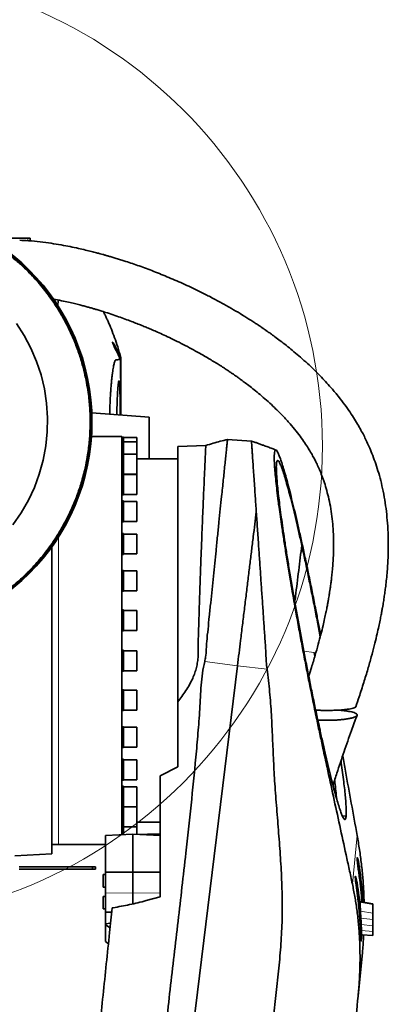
# Model space of a CAD drawing. Header units: millimetres. Extents: x 0 to 12115, y 0 to 8400.
# Tile 103 of 120: x 10995 to 11332, y 4571 to 5471. Entities that reach past the tile are written whole.
import ezdxf

# ---------------------------------------------------------------- set-up
doc = ezdxf.new("R2010")
doc.units = ezdxf.units.MM
doc.header["$LTSCALE"] = 20

msp = doc.modelspace()

# ---------------------------------------------------------------- linework, layer by layer
at = {"color": 7, "linetype": 'Continuous', "lineweight": 35}
for p, q in [((11002.709083, 5271.316622), (10987.318176, 5271.316622)), ((11002.709083, 5271.316622), (11004.761204, 5271.316622)), ((11004.761204, 5268.664058), (11004.761204, 5271.316622)), ((11030.13189, 5209.208265), (11030.258226, 5214.594421)), ((11087.640545, 5161.059389), (11087.624307, 5160.934387)), ((11087.640545, 5109.545345), (11087.640545, 5161.059389)), ((11113.640545, 5107.639574), (11061.053467, 5111.494148)), ((11113.640545, 5107.639574), (11113.640545, 5069.314297)), ((11088.640545, 5089.814297), (11060.820671, 5089.814297)), ((11088.640545, 5089.814297), (11088.640545, 4725.856857)), ((11090.140545, 5089.314297), (11088.640545, 5089.314297)), ((11090.140545, 5089.314297), (11090.140545, 5085.457348)), ((11102.140545, 5088.949297), (11090.140545, 5088.949297)), ((11102.140545, 5085.092348), (11102.140545, 5088.949297)), ((11207.112369, 5085.662608), (11185.200982, 5087.183655)), ((11090.140545, 5085.457348), (11088.640545, 5085.457348)), ((11090.140545, 5085.457348), (11090.140545, 5074.05507)), ((11102.140545, 5085.092348), (11090.140545, 5085.092348)), ((11102.140545, 5073.69007), (11102.140545, 5085.092348)), ((11165.357659, 5081.712358), (11139.640545, 5080.814297)), ((11139.640545, 4847.170574), (11139.640545, 5080.814297)), ((11090.140545, 5074.05507), (11088.640545, 5074.05507)), ((11090.140545, 5074.05507), (11090.140545, 5055.605796)), ((11102.140545, 5073.69007), (11090.140545, 5073.69007)), ((11102.140545, 5055.42007), (11102.140545, 5073.69007)), ((11139.640545, 5069.314297), (11102.140545, 5069.314297)), ((11090.140545, 5055.605796), (11088.640545, 5055.605796)), ((11090.140545, 5055.605796), (11090.140545, 5036.605796)), ((11090.140545, 5055.42007), (11102.140545, 5055.42007)), ((11102.140545, 5055.240796), (11090.140545, 5055.240796)), ((11102.140545, 5036.970796), (11102.140545, 5055.240796)), ((11088.640545, 5036.605796), (11090.140545, 5036.605796)), ((11090.140545, 5036.970796), (11102.140545, 5036.970796)), ((11090.140545, 5030.915849), (11088.640545, 5030.915849)), ((11090.140545, 5030.915849), (11090.140545, 5011.915849)), ((11102.140545, 5030.550849), (11090.140545, 5030.550849)), ((11102.140545, 5012.280849), (11102.140545, 5030.550849)), ((11211.514402, 5020.87191), (11211.51507, 5020.877377)), ((11088.640545, 5011.915849), (11090.140545, 5011.915849)), ((11090.140545, 5012.280849), (11102.140545, 5012.280849)), ((11090.140545, 5001.064297), (11088.640545, 5001.064297)), ((11090.140545, 5001.064297), (11090.140545, 4982.064297)), ((11102.140545, 5000.699297), (11090.140545, 5000.699297)), ((11102.140545, 4982.429297), (11102.140545, 5000.699297)), ((11024.640545, 4989.153395), (11024.640545, 4708.314297)), ((11088.640545, 4982.064297), (11090.140545, 4982.064297)), ((11090.140545, 4982.429297), (11102.140545, 4982.429297)), ((11090.140545, 4967.355796), (11088.640545, 4967.355796)), ((11090.140545, 4967.355796), (11090.140545, 4948.355796)), ((11102.140545, 4966.990796), (11090.140545, 4966.990796)), ((11102.140545, 4966.965811), (11102.140545, 4966.990796)), ((11102.140545, 4948.720796), (11102.140545, 4966.965811)), ((11088.640545, 4948.355796), (11090.140545, 4948.355796)), ((11090.140545, 4948.720796), (11102.140545, 4948.720796)), ((11090.140545, 4931.263571), (11088.640545, 4931.263571)), ((11090.140545, 4931.263571), (11090.140545, 4912.263571)), ((11102.140545, 4930.898571), (11090.140545, 4930.898571)), ((11102.140545, 4930.534133), (11102.140545, 4930.898571)), ((11102.140545, 4912.628571), (11102.140545, 4930.534133)), ((11088.640545, 4912.263571), (11090.140545, 4912.263571)), ((11090.140545, 4912.628571), (11102.140545, 4912.628571)), ((11090.140545, 4894.365023), (11088.640545, 4894.365023)), ((11090.140545, 4894.365023), (11090.140545, 4875.365023)), ((11102.140545, 4894.000023), (11090.140545, 4894.000023)), ((11102.140545, 4892.912818), (11102.140545, 4894.000023)), ((11102.140545, 4875.730023), (11102.140545, 4892.912818)), ((11264.527929, 4892.334506), (11265.122758, 4889.042391)), ((11099.791513, 4107.138284), (11194.330179, 4880.32952)), ((11088.640545, 4875.365023), (11090.140545, 4875.365023)), ((11090.140545, 4875.730023), (11102.140545, 4875.730023)), ((11090.140545, 4858.272797), (11088.640545, 4858.272797)), ((11090.140545, 4858.272797), (11090.140545, 4839.272797)), ((11102.140545, 4857.907797), (11090.140545, 4857.907797)), ((11102.140545, 4855.746098), (11102.140545, 4857.907797)), ((11102.140545, 4839.637797), (11102.140545, 4855.746098)), ((11088.640545, 4839.272797), (11090.140545, 4839.272797)), ((11090.140545, 4839.637797), (11102.140545, 4839.637797)), ((11090.140545, 4824.564297), (11088.640545, 4824.564297)), ((11090.140545, 4824.564297), (11090.140545, 4805.564297)), ((11102.140545, 4824.199297), (11090.140545, 4824.199297)), ((11102.140545, 4820.658336), (11102.140545, 4824.199297)), ((11102.140545, 4805.929297), (11102.140545, 4820.658336)), ((11088.640545, 4805.564297), (11090.140545, 4805.564297)), ((11090.140545, 4805.929297), (11102.140545, 4805.929297)), ((11090.140545, 4794.712745), (11088.640545, 4794.712745)), ((11090.140545, 4794.712745), (11090.140545, 4775.712745)), ((11102.140545, 4794.347745), (11090.140545, 4794.347745)), ((11102.140545, 4789.183036), (11102.140545, 4794.347745)), ((11102.140545, 4776.077745), (11102.140545, 4789.183036)), ((11139.640545, 4787.936893), (11123.640545, 4779.716201)), ((11088.640545, 4775.712745), (11090.140545, 4775.712745)), ((11090.140545, 4776.077745), (11102.140545, 4776.077745)), ((11090.140545, 4770.022797), (11088.640545, 4770.022797)), ((11090.140545, 4770.022797), (11090.140545, 4751.022797)), ((11102.140545, 4769.657797), (11090.140545, 4769.657797)), ((11102.140545, 4762.69582), (11102.140545, 4769.657797)), ((11102.140545, 4751.387797), (11102.140545, 4762.69582)), ((11088.640545, 4751.022797), (11090.140545, 4751.022797)), ((11090.140545, 4751.387797), (11102.140545, 4751.387797)), ((11102.140545, 4751.208524), (11090.140545, 4751.208524)), ((11090.140545, 4751.022797), (11090.140545, 4732.573524)), ((11102.140545, 4742.354306), (11102.140545, 4751.208524)), ((11102.140545, 4732.938524), (11102.140545, 4742.354306)), ((11102.140545, 4737.314297), (11123.640545, 4737.314297)), ((11293.618681, 4742.767597), (11290.240926, 4743.005344)), ((11073.640545, 4725.192011), (11098.640545, 4726.300087)), ((11088.640545, 4732.573524), (11090.140545, 4732.573524)), ((11090.140545, 4732.938524), (11102.140545, 4732.938524)), ((11090.140545, 4732.573524), (11090.140545, 4725.923341)), ((11098.640545, 4726.300087), (11098.640545, 4691.485859)), ((11123.640545, 4725.192011), (11098.640545, 4726.300087)), ((11102.140545, 4729.047516), (11102.140545, 4732.938524)), ((11102.140545, 4726.144957), (11102.140545, 4729.047516)), ((11073.640545, 4725.192011), (11073.640545, 4691.404865)), ((10990.640545, 4706.532432), (11024.640545, 4708.314297)), ((11024.640545, 4716.814297), (11030.640545, 4716.814297)), ((11030.640545, 4716.814297), (11073.640545, 4716.814297)), ((11061.640545, 4696.314297), (10994.640545, 4696.314297)), ((11061.640545, 4694.314297), (10994.640545, 4694.314297)), ((11061.640545, 4696.314297), (11061.640545, 4694.314297)), ((11061.640545, 4696.314297), (11064.640545, 4696.314297)), ((11064.640545, 4694.314297), (11061.640545, 4694.314297)), ((11064.640545, 4696.314297), (11064.640545, 4694.314297)), ((11073.640545, 4691.404865), (11098.640545, 4691.485859)), ((11073.640545, 4691.404865), (11073.640545, 4672.354954)), ((11098.640545, 4691.485859), (11098.640545, 4672.602905)), ((11123.640545, 4691.404865), (11098.640545, 4691.485859)), ((11073.640545, 4689.280402), (11071.640545, 4689.280402)), ((11071.640545, 4677.91732), (11071.640545, 4689.280402)), ((11071.640545, 4677.91732), (11073.640545, 4677.91732)), ((11073.640545, 4672.354954), (11073.640545, 4654.985668)), ((11098.640545, 4672.602905), (11098.640545, 4662.598793)), ((11073.640545, 4669.375778), (11071.640545, 4669.375778)), ((11071.640545, 4658.009579), (11071.640545, 4669.375778)), ((11110.828107, 4665.535516), (11123.640545, 4668.980261)), ((11318.140545, 4662.462543), (11307.607498, 4664.314297)), ((11318.145815, 4662.197509), (11307.66061, 4664.030901)), ((11071.640545, 4658.009579), (11073.640545, 4658.009579)), ((11073.640545, 4654.985668), (11079.325255, 4654.85171)), ((11073.640545, 4654.985668), (11073.640545, 4644.418239)), ((11079.74466, 4658.859948), (11080.50544, 4658.987469)), ((11073.640545, 4644.418239), (11078.297131, 4645.025967)), ((11073.640545, 4644.418239), (11073.640545, 4643.388482)), ((11077.85499, 4640.800445), (11073.640545, 4643.388482)), ((11073.640545, 4643.388482), (11073.640545, 4628.314297)), ((11073.640545, 4628.314297), (11076.313782, 4626.071184)), ((11307.920696, 4634.318666), (11318.140408, 4633.609232)), ((11308.509528, 4617.959424), (11304.627473, 4578.318307))]:
    msp.add_line(p, q, dxfattribs=at)
at = {"color": 8, "linetype": 'Continuous', "lineweight": 18}
for p, q in [((11002.709083, 5268.838415), (11002.709083, 5271.316622)), ((11030.640545, 4903.314297), (11030.640545, 4998.039838)), ((11030.640545, 4716.814297), (11030.640545, 4903.314297)), ((11264.527951, 4892.334467), (11255.03023, 4893.46057)), ((11194.330179, 4880.32952), (11164.385403, 4884.191293)), ((11221.324422, 4877.20928), (11194.330179, 4880.32952)), ((11299.386662, 4680.790114), (11303.733986, 4725.182267)), ((11304.939827, 4693.090299), (11306.243806, 4692.951878)), ((11073.640545, 4672.354954), (11098.640545, 4672.602905)), ((11123.640545, 4672.354954), (11098.640545, 4672.602905)), ((11303.258955, 4676.09592), (11304.551269, 4675.958736)), ((11318.140545, 4662.282683), (11306.58442, 4664.314297)), ((11318.140545, 4654.19908), (11306.786303, 4655.859234)), ((11306.449289, 4646.30844), (11307.3295, 4646.215003)), ((11318.140545, 4648.352007), (11307.153397, 4649.587852)), ((11318.140545, 4642.496972), (11307.459724, 4643.698089)), ((11318.140545, 4637.323986), (11307.705614, 4638.189944))]:
    msp.add_line(p, q, dxfattribs=at)
at = {"color": 7, "linetype": 'Continuous', "lineweight": 35, "flags": 128}
msp.add_lwpolyline([(10992.114087, 5193.166492), (10999.159282, 5182.275255), (11005.394307, 5170.580175), (11010.64551, 5158.305356), (11014.698505, 5146.073453), (11017.741237, 5133.45969), (11019.754387, 5120.355591), (11020.646331, 5107.030044), (11020.420246, 5094.153365), (11019.118267, 5081.251057), (11016.681396, 5068.227428), (11013.115938, 5055.365489), (11008.63863, 5043.279536), (11003.133984, 5031.526392), (10996.518685, 5020.033426), (10988.888198, 5009.068572)], dxfattribs=at)
at = {"color": 7, "linetype": 'Continuous', "lineweight": 18}
msp.add_circle((10836.942894, 5080.925345), 435.028039, dxfattribs=at)
at = {"color": 7, "linetype": 'Continuous', "lineweight": 35}
for radius, start, end in [(195.523814, 264.034812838, 103.438855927), (196.145256, 270, 90)]:
    msp.add_arc((10865.140545, 5103.314297), radius, start, end, dxfattribs=at)
for centre, major_axis, ratio, start_param, end_param in [((11123.640545, 4903.314297), (3787.603287, 90.313875), 0.0466691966, 4.7063939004, 4.7112761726), ((10938.959515, 4640.628231), (356.580899, 103.02356), 0.9768161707, 6.0594563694, 6.1401601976), ((10939.618711, 4647.359531), (332.590858, -164.921473), 0.9732517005, 0.5169275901, 0.58177881), ((10937.283482, 4623.513634), (356.580899, 103.02356), 0.9768161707, 6.0581457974, 6.1404981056), ((10937.948164, 4630.300952), (332.590858, -164.921473), 0.9732517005, 0.499761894, 0.582117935)]:
    msp.add_ellipse(centre, major_axis=major_axis, ratio=ratio, start_param=start_param, end_param=end_param, dxfattribs=at)
for points, knots in [([(10819.944087, 5292.46009), (10824.548475, 5293.459907), (10833.142112, 5295.325968), (10845.922689, 5296.952335), (10857.169441, 5297.72495), (10867.46663, 5297.84604), (10876.46056, 5297.523843), (10887.722765, 5296.606018), (10901.194491, 5294.643319), (10915.439666, 5291.341278), (10927.859373, 5287.512959), (10938.217928, 5283.645169), (10949.822425, 5278.554713), (10962.492877, 5271.925487), (10974.842269, 5264.094152), (10985.294792, 5256.370538), (10993.789318, 5249.292005), (11002.811865, 5240.873727), (11012.144282, 5230.935549), (11021.0836, 5219.78894), (11028.662259, 5208.822838), (11034.702303, 5198.775912), (11040.413735, 5187.875471), (11045.41235, 5176.670021), (11049.848595, 5164.579801), (11053.060628, 5153.771596), (11055.441468, 5143.753116), (11057.100755, 5134.907481), (11058.564884, 5124.524515), (11059.553556, 5112.573333), (11059.714923, 5098.759956), (11058.907448, 5084.969185), (11057.272075, 5072.397421), (11054.83153, 5059.856307), (11051.735219, 5047.983563), (11047.646581, 5035.771366), (11043.403003, 5025.324965), (11039.003603, 5016.014545), (11034.773617, 5008.070554), (11029.015337, 4998.348301), (11021.349753, 4987.097556), (11012.141513, 4975.73822), (11003.259655, 4966.250468), (10995.245505, 4958.632817), (10987.145788, 4951.755603), (10978.472151, 4945.143863), (10968.930002, 4938.701222), (10958.633974, 4932.652027), (10948.24313, 4927.368559), (10938.743465, 4923.216457), (10927.845648, 4919.098), (10915.478622, 4915.264942), (10901.542588, 4912.111324), (10888.364783, 4910.102882), (10876.687082, 4909.071335), (10865.646043, 4908.757361), (10855.262399, 4908.976826), (10848.377578, 4909.589313), (10844.930273, 4909.895992)], [0, 0, 0, 0, 0.0208788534, 0.0389683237, 0.0570577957, 0.0708306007, 0.0846034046, 0.0969405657, 0.1209119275, 0.14488329, 0.1616907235, 0.178498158, 0.1938734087, 0.2178450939, 0.2418167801, 0.2586244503, 0.2754321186, 0.2908075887, 0.3133073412, 0.3358070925, 0.3540863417, 0.3723655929, 0.3877407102, 0.4086197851, 0.426709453, 0.4447991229, 0.4585720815, 0.4723450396, 0.4846823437, 0.505045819, 0.525460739, 0.5458756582, 0.5662391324, 0.5816143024, 0.602493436, 0.620583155, 0.6386728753, 0.652445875, 0.6662188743, 0.6785562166, 0.7025274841, 0.7264987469, 0.743306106, 0.7601134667, 0.7754886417, 0.7903898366, 0.8084433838, 0.8264969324, 0.8432952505, 0.8600935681, 0.8724308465, 0.8949306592, 0.9174304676, 0.9357097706, 0.9539890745, 0.9693642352, 0.9846603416, 1, 1, 1, 1]), ([(11302.521139, 4842.721144), (11303.540571, 4845.709588), (11306.054274, 4853.078455), (11309.723519, 4864.583128), (11313.436226, 4876.834723), (11316.615273, 4888.048803), (11319.294541, 4898.173493), (11321.433313, 4906.869661), (11323.112916, 4914.199276), (11324.408445, 4920.234818), (11325.442109, 4925.364281), (11326.251348, 4929.622494), (11326.879651, 4933.106586), (11327.390552, 4936.07362), (11327.830323, 4938.740315), (11328.230882, 4941.277055), (11328.617296, 4943.833897), (11329.110455, 4947.259083), (11329.731848, 4951.934691), (11330.450166, 4958.100387), (11331.322226, 4967.138564), (11332.075418, 4978.916614), (11332.322957, 4993.292922), (11331.857507, 5006.572524), (11330.832693, 5018.628155), (11329.456659, 5029.229986), (11327.61182, 5039.585481), (11325.384203, 5049.356084), (11322.889646, 5058.347439), (11320.214654, 5066.55964), (11317.442931, 5073.998205), (11314.738232, 5080.474148), (11312.179966, 5086.054809), (11309.734724, 5091.001008), (11307.099821, 5095.978549), (11304.024539, 5101.388225), (11300.344563, 5107.383356), (11296.005236, 5113.915515), (11290.953079, 5120.928719), (11285.102486, 5128.402469), (11279.267985, 5135.255696), (11273.6358, 5141.435302), (11268.386398, 5146.890845), (11262.717379, 5152.474646), (11256.688513, 5158.103916), (11250.568638, 5163.524032), (11244.668313, 5168.500232), (11238.992917, 5173.085058), (11233.656865, 5177.225584), (11228.765458, 5180.883957), (11224.926063, 5183.669891), (11222.047583, 5185.713782), (11220.049147, 5187.112107), (11218.550038, 5188.149428), (11217.410324, 5188.931905), (11216.256667, 5189.71906), (11214.754852, 5190.735915), (11212.692958, 5192.116583), (11208.723097, 5194.73664), (11202.724755, 5198.57796), (11194.889362, 5203.372246), (11186.540904, 5208.248714), (11177.778026, 5213.131609), (11168.569896, 5218.010177), (11157.373321, 5223.64272), (11144.515195, 5229.691248), (11130.123097, 5235.925553), (11116.29122, 5241.440956), (11103.172509, 5246.251645), (11093.299581, 5249.578368), (11086.515713, 5251.734295), (11082.582374, 5252.94743), (11079.007353, 5254.017663), (11076.279652, 5254.812494), (11074.461464, 5255.332819), (11073.375437, 5255.640449), (11072.285662, 5255.946748), (11070.803444, 5256.359432), (11068.423123, 5257.011808), (11065.013201, 5257.922987), (11060.509001, 5259.08294), (11055.011169, 5260.431337), (11048.545665, 5261.919986), (11041.143582, 5263.488702), (11032.841618, 5265.064095), (11023.684272, 5266.564858), (11013.722527, 5267.870704), (11004.143203, 5268.831728), (10997.851651, 5269.116774), (10995.172642, 5269.23815)], [0, 0, 0, 0, 0.0144469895, 0.0356232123, 0.0551003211, 0.0728127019, 0.0887158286, 0.1027815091, 0.1135687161, 0.1229308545, 0.1308653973, 0.1373717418, 0.1426467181, 0.1469682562, 0.1510645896, 0.1549373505, 0.1586461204, 0.162822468, 0.1706722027, 0.1800926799, 0.1910480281, 0.2119663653, 0.233764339, 0.2564863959, 0.2725311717, 0.2890462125, 0.3054380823, 0.3208248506, 0.3351988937, 0.3485485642, 0.3608590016, 0.3721126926, 0.3812820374, 0.3895692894, 0.3979663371, 0.4077246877, 0.4188757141, 0.4312056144, 0.4449163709, 0.4600273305, 0.4765807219, 0.4881255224, 0.5003129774, 0.5131569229, 0.5266688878, 0.5403689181, 0.5529542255, 0.5643274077, 0.5760320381, 0.5860232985, 0.5942776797, 0.5993180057, 0.6033660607, 0.6062649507, 0.6082795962, 0.6101622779, 0.6131264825, 0.6171910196, 0.6223579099, 0.6365152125, 0.6522293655, 0.6675722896, 0.6841437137, 0.701687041, 0.7189893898, 0.7460490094, 0.7719323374, 0.7965848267, 0.8197421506, 0.8410767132, 0.8481151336, 0.85493282, 0.8614191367, 0.8665507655, 0.8689644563, 0.8707569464, 0.8721233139, 0.8745517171, 0.8783464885, 0.8842946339, 0.8919466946, 0.901250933, 0.9121408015, 0.9245377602, 0.9383497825, 0.9534707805, 0.9697808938, 0.9871323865, 1, 1, 1, 1]), ([(11025.875904, 5215.440496), (11025.908616, 5215.434988), (11028.425154, 5215.011272), (11033.083618, 5214.062184), (11039.56068, 5212.684872), (11045.098237, 5211.390224), (11049.727101, 5210.242046), (11053.749857, 5209.195328), (11057.217201, 5208.257117), (11060.208621, 5207.42012), (11062.906094, 5206.646022), (11065.860265, 5205.777679), (11069.582785, 5204.650715), (11074.577715, 5203.083392), (11080.544684, 5201.122862), (11086.992989, 5198.893149), (11093.050675, 5196.699368), (11098.526526, 5194.634664), (11103.388142, 5192.736114), (11107.746316, 5190.98222), (11111.965714, 5189.238531), (11116.440528, 5187.338824), (11121.581713, 5185.090321), (11127.418031, 5182.449427), (11133.962392, 5179.371929), (11141.069334, 5175.887238), (11148.492067, 5172.079581), (11155.831686, 5168.134575), (11162.272095, 5164.513588), (11167.745607, 5161.317455), (11172.34374, 5158.548082), (11176.576045, 5155.924195), (11180.440676, 5153.462716), (11183.795775, 5151.271753), (11186.387881, 5149.542463), (11188.142274, 5148.354311), (11189.412905, 5147.485933), (11190.768368, 5146.552223), (11192.605226, 5145.272822), (11195.022359, 5143.562999), (11198.001971, 5141.412749), (11201.66671, 5138.702095), (11206.018232, 5135.381447), (11211.043696, 5131.395053), (11216.576342, 5126.801674), (11222.391146, 5121.709979), (11228.912135, 5115.6483), (11235.617838, 5108.925136), (11242.175036, 5101.73217), (11247.781353, 5095.010247), (11252.524749, 5088.79616), (11256.477782, 5083.138393), (11259.740039, 5078.040677), (11262.406745, 5073.50261), (11264.612579, 5069.428309), (11266.682415, 5065.307623), (11268.805941, 5060.714448), (11271.070139, 5055.281835), (11273.339847, 5049.107543), (11275.53408, 5042.15851), (11277.568759, 5034.396557), (11279.343426, 5025.85093), (11280.727636, 5016.803438), (11281.809025, 5006.122516), (11282.326273, 4994.12091), (11282.09505, 4980.941076), (11281.374277, 4970.449949), (11280.604585, 4962.771296), (11280.044669, 4957.991994), (11279.516864, 4953.962535), (11279.032655, 4950.553587), (11278.61087, 4947.763085), (11278.221926, 4945.308609), (11277.8424, 4943.004548), (11277.39097, 4940.368629), (11276.819605, 4937.175558), (11276.077655, 4933.238467), (11275.138105, 4928.535225), (11273.973728, 4923.062539), (11272.473338, 4916.460613), (11270.564375, 4908.651263), (11268.166231, 4899.560839), (11265.290588, 4889.473967), (11262.358396, 4879.805037), (11260.290925, 4873.532134), (11259.430845, 4870.922572)], [0, 0, 0, 0, 0.0002092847, 0.0161001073, 0.0299868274, 0.0419834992, 0.0519549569, 0.0600303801, 0.0681147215, 0.0745724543, 0.0796149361, 0.0858648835, 0.0940582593, 0.1042369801, 0.1190258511, 0.1338746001, 0.147524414, 0.1599267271, 0.1710435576, 0.1806823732, 0.1897747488, 0.2000489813, 0.211582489, 0.2254556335, 0.2408003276, 0.2576078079, 0.2758511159, 0.2939385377, 0.310689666, 0.322907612, 0.3342939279, 0.3448502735, 0.3545803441, 0.3634170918, 0.3702943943, 0.374358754, 0.3768625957, 0.3800549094, 0.3847840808, 0.3910368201, 0.3987943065, 0.4080312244, 0.4198609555, 0.4333842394, 0.4485292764, 0.465206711, 0.4820470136, 0.504477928, 0.5247056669, 0.5428214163, 0.5589289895, 0.5731496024, 0.5854207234, 0.5961302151, 0.605371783, 0.61367375, 0.6241485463, 0.6359296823, 0.6490110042, 0.6634060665, 0.6791537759, 0.6963175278, 0.7145611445, 0.7325221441, 0.7586539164, 0.7839965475, 0.808498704, 0.8191350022, 0.8283639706, 0.8361571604, 0.8424914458, 0.8481529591, 0.8523775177, 0.8567743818, 0.8615738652, 0.8677479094, 0.8754189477, 0.8846049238, 0.895326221, 0.907604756, 0.9235724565, 0.9416332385, 0.9618100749, 0.9841127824, 1, 1, 1, 1]), ([(11074.569844, 5197.942014), (11074.133132, 5198.985725), (11073.271317, 5201.045404), (11072.212126, 5203.010836), (11071.689665, 5203.980315)], [0, 0, 0, 0, 0.50673493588, 1, 1, 1, 1]), ([(11074.640545, 5197.94628), (11074.640545, 5197.959998), (11074.640545, 5197.98045), (11074.640545, 5197.974832), (11074.640545, 5197.972981)], [0, 0, 0, 0, 0.6707095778, 1, 1, 1, 1]), ([(11087.640545, 5162.12675), (11087.175119, 5163.796723), (11086.244241, 5167.136761), (11084.345689, 5173.272617), (11081.930531, 5180.344158), (11078.983717, 5187.997678), (11076.547164, 5193.773369), (11075.093685, 5196.954518), (11074.640545, 5197.94628)], [0, 0, 0, 0, 0.1116580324, 0.2233221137, 0.4472816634, 0.6724771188, 0.8978907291, 1, 1, 1, 1]), ([(11087.624307, 5160.934387), (11087.10724, 5162.207304), (11086.182374, 5164.48414), (11084.844259, 5167.514959), (11083.65986, 5170.047254), (11082.558301, 5172.232768), (11081.604407, 5173.979943), (11080.845156, 5175.225938), (11080.326353, 5175.942536), (11080.061761, 5176.142541), (11080.034863, 5175.900925), (11080.237244, 5175.249817), (11080.629652, 5174.271335), (11081.210502, 5172.969894), (11081.96722, 5171.358158), (11082.889207, 5169.452039), (11083.990122, 5167.204584), (11085.223775, 5164.687464), (11086.33085, 5162.408267), (11086.995933, 5161.013712), (11087.216134, 5160.551992)], [0, 0, 0, 0, 0.0792684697, 0.1417856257, 0.2042932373, 0.2665062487, 0.3286887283, 0.3872554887, 0.4457857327, 0.498503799, 0.5512101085, 0.5997913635, 0.6483842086, 0.6971254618, 0.7458876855, 0.7988169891, 0.8517682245, 0.9111731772, 0.9705905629, 1, 1, 1, 1]), ([(11087.216134, 5160.551992), (11087.169967, 5160.530409), (11086.778545, 5160.347417), (11085.883369, 5160.193237), (11084.44856, 5159.944012), (11083.597862, 5159.982676), (11083.011391, 5159.974621), (11082.509454, 5159.368353), (11082.118382, 5158.388904), (11081.711201, 5157.088686), (11081.296679, 5155.384675), (11080.883869, 5153.294948), (11080.471053, 5150.88013), (11080.059255, 5148.091539), (11079.652319, 5144.930077), (11079.259715, 5141.429559), (11078.883658, 5137.572338), (11078.532753, 5133.385688), (11078.222696, 5129.009165), (11077.960557, 5124.53738), (11077.74641, 5119.969324), (11077.57561, 5115.2159), (11077.507822, 5111.931671), (11077.473949, 5110.290545)], [0, 0, 0, 0, 0.0370934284, 0.3144976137, 0.4275075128, 0.4840349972, 0.5405428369, 0.5686799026, 0.5968341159, 0.625820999, 0.6547933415, 0.6828793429, 0.7109632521, 0.7397963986, 0.7686284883, 0.7977836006, 0.8269379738, 0.8570267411, 0.8871140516, 0.914886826, 0.9426582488, 0.9713463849, 1, 1, 1, 1]), ([(11087.216134, 5160.551992), (11087.216733, 5159.054877), (11087.217707, 5156.61957), (11087.238298, 5153.368329), (11087.262953, 5150.827293), (11087.294904, 5148.513747), (11087.331441, 5146.533799), (11087.371197, 5144.91254), (11087.411543, 5143.707517), (11087.45072, 5142.996985), (11087.476863, 5142.701061), (11087.488532, 5142.778778), (11087.489206, 5142.783267)], [0, 0, 0, 0, 0.1632526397, 0.26555772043, 0.37082956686, 0.47313626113, 0.57840986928, 0.68071584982, 0.78598928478, 0.88828459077, 0.9935474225, 1, 1, 1, 1]), ([(11087.519332, 5142.971753), (11087.529162, 5143.167071), (11087.548544, 5143.552183), (11087.571438, 5144.718929), (11087.589541, 5146.262107), (11087.603171, 5148.209168), (11087.612781, 5150.458481), (11087.619228, 5152.99015), (11087.622889, 5155.618311), (11087.624651, 5158.302166), (11087.624423, 5160.049907), (11087.624307, 5160.934387)], [0, 0, 0, 0, 0.1144889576, 0.2257399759, 0.34021695, 0.4514747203, 0.5659578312, 0.6772361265, 0.7917402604, 0.8946059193, 1, 1, 1, 1]), ([(11087.640545, 5161.059389), (11087.640545, 5161.25282), (11087.640545, 5161.639683), (11087.640545, 5162.265161), (11087.640545, 5162.178219), (11087.640545, 5162.12675)], [0, 0, 0, 0, 0.2897767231, 0.5795558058, 1, 1, 1, 1]), ([(11084.030258, 5109.809975), (11084.037229, 5110.620257), (11084.06222, 5113.524924), (11084.174597, 5118.294318), (11084.355712, 5123.910509), (11084.588744, 5128.914487), (11084.853571, 5133.199712), (11085.139159, 5136.610833), (11085.43126, 5139.086859), (11085.717625, 5140.522757), (11085.988912, 5140.924351), (11086.236135, 5140.241669), (11086.455694, 5138.542614), (11086.643, 5135.834189), (11086.798999, 5132.231256), (11086.92269, 5127.79794), (11087.01749, 5122.683131), (11087.083042, 5116.998601), (11087.115691, 5112.542269), (11087.1238, 5110.023509), (11087.125218, 5109.583118)], [0, 0, 0, 0, 0.0234746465, 0.0841509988, 0.1448265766, 0.2054103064, 0.2659927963, 0.3263617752, 0.3867295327, 0.4468287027, 0.5069272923, 0.5668224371, 0.6267179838, 0.6865852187, 0.7464536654, 0.8064946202, 0.8665370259, 0.9268752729, 0.9872145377, 1, 1, 1, 1]), ([(11164.381247, 4884.191902), (11164.663088, 4885.532261), (11165.431257, 4889.18547), (11165.780109, 4895.321949), (11166.202091, 4903.883776), (11167.43619, 4913.856043), (11168.542697, 4925.706631), (11169.802103, 4937.80909), (11171.050904, 4950.114925), (11172.284655, 4962.143168), (11173.50055, 4973.975368), (11174.763506, 4986.270919), (11176.06539, 4998.895357), (11177.383305, 5011.673059), (11178.640977, 5023.837623), (11179.710762, 5034.184712), (11180.610074, 5042.867914), (11181.3539, 5050.061132), (11182.087039, 5057.119759), (11182.785335, 5063.872669), (11183.456349, 5070.332839), (11184.043712, 5075.994583), (11184.529025, 5080.682669), (11184.897469, 5084.214974), (11185.117894, 5086.349594), (11185.21473, 5087.277989), (11185.196522, 5087.102231), (11185.192905, 5087.067314)], [0, 0, 0, 0, 0.0134976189, 0.0367883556, 0.0601610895, 0.0975142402, 0.1350106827, 0.1769116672, 0.2176468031, 0.2586237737, 0.2997962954, 0.3412184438, 0.3906452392, 0.4404195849, 0.4907350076, 0.5417918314, 0.5786169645, 0.6157371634, 0.6530062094, 0.6970716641, 0.7413886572, 0.790199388, 0.8393553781, 0.8890463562, 0.9394724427, 0.987975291, 1, 1, 1, 1]), ([(11185.1743, 5087.136875), (11180.811173, 5086.007878), (11174.168747, 5084.289092), (11167.5954, 5082.324322), (11165.339805, 5081.650126)], [0, 0, 0, 0, 0.65685748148, 1, 1, 1, 1]), ([(11139.640545, 4847.170574), (11140.959318, 4848.838017), (11143.603862, 4852.181753), (11147.239604, 4857.509591), (11150.58921, 4863.099346), (11153.302597, 4868.524609), (11155.387616, 4873.73486), (11156.881973, 4878.66802), (11157.898956, 4883.810433), (11158.478972, 4890.33174), (11158.384566, 4898.178585), (11158.509813, 4908.535929), (11158.9719, 4920.156401), (11159.337058, 4933.648204), (11159.818708, 4947.562294), (11160.319176, 4961.779061), (11160.824639, 4975.580887), (11161.34617, 4989.024263), (11161.854312, 5001.856402), (11162.354088, 5013.974595), (11162.833745, 5025.332894), (11163.289637, 5035.956262), (11163.71765, 5045.593677), (11164.096322, 5054.151095), (11164.440396, 5061.635509), (11164.731903, 5068.079535), (11164.978217, 5073.317518), (11165.162621, 5077.326005), (11165.291537, 5080.052363), (11165.362262, 5081.554882), (11165.36244, 5081.567677), (11165.362513, 5081.572957)], [0, 0, 0, 0, 0.0193469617, 0.038796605, 0.05832564, 0.0780077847, 0.0930747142, 0.1083210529, 0.1237181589, 0.1393537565, 0.1659280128, 0.1925748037, 0.2301936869, 0.2680103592, 0.3118807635, 0.3548628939, 0.3981401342, 0.4418741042, 0.4862335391, 0.5294518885, 0.5729705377, 0.6174369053, 0.6622309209, 0.7054166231, 0.7489026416, 0.793336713, 0.8380986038, 0.8813882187, 0.924981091, 0.9690437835, 1, 1, 1, 1]), ([(11211.51507, 5020.877377), (11211.41502, 5022.587845), (11211.163903, 5026.880946), (11210.611166, 5033.425699), (11210.144323, 5041.234703), (11209.569737, 5049.252901), (11209.018592, 5057.455252), (11208.503487, 5064.946412), (11208.089626, 5071.027653), (11207.783654, 5075.717738), (11207.562151, 5078.862814), (11207.356861, 5081.718416), (11207.203801, 5084.012003), (11207.100687, 5085.50891), (11207.101988, 5085.517604), (11207.102525, 5085.521191)], [0, 0, 0, 0, 0.0430165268, 0.1079671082, 0.1731234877, 0.2608749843, 0.349130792, 0.4457583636, 0.5430767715, 0.6177360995, 0.6927175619, 0.7429241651, 0.8376372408, 0.9330232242, 1, 1, 1, 1]), ([(11229.49987, 5077.492559), (11229.017136, 5077.678632), (11227.86455, 5078.122904), (11226.044855, 5078.815657), (11224.038891, 5079.572729), (11222.036103, 5080.320768), (11220.035014, 5081.060668), (11217.701443, 5081.914617), (11215.032467, 5082.878842), (11212.023271, 5083.948427), (11209.395269, 5084.869767), (11207.765964, 5085.430238), (11207.144981, 5085.643852)], [0, 0, 0, 0, 0.0651107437, 0.1554598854, 0.2455182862, 0.3353407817, 0.424982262, 0.5144976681, 0.6486546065, 0.7828373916, 0.9172320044, 1, 1, 1, 1]), ([(11299.386662, 4680.790114), (11298.420015, 4685.265903), (11296.486445, 4694.218762), (11292.637564, 4711.902691), (11285.883038, 4743.074295), (11278.843213, 4775.477374), (11272.785463, 4803.348734), (11270.09985, 4815.755251), (11268.195596, 4824.604463), (11266.591472, 4832.151997), (11264.80752, 4840.698521), (11262.845076, 4850.252103), (11260.543115, 4861.638626), (11257.906113, 4874.956309), (11254.941104, 4890.290401), (11251.995814, 4905.911792), (11249.133073, 4921.487708), (11246.610052, 4935.583514), (11244.417705, 4948.130223), (11242.711345, 4958.113973), (11241.262058, 4966.762732), (11240.049306, 4974.123357), (11238.533342, 4983.491089), (11236.766156, 4994.722258), (11235.003492, 5006.404858), (11233.535554, 5016.567994), (11232.463087, 5024.330489), (11231.401159, 5032.361053), (11230.385315, 5040.512384), (11229.405538, 5049.215571), (11228.652813, 5056.962751), (11228.159707, 5063.445451), (11227.91561, 5068.671326), (11227.90489, 5072.683115), (11228.128004, 5075.571728), (11228.581832, 5077.244174), (11229.251086, 5077.737533), (11230.121802, 5077.106078), (11231.206198, 5075.337386), (11232.48994, 5072.444002), (11233.957832, 5068.470646), (11235.599925, 5063.454653), (11237.421128, 5057.376479), (11239.4129, 5050.257074), (11241.559717, 5042.146073), (11243.85351, 5033.0707), (11246.281322, 5023.072364), (11248.83878, 5012.167732), (11251.508211, 5000.416441), (11254.27656, 4987.869941), (11257.121983, 4974.618931), (11260.027453, 4960.734564), (11262.97777, 4946.276999), (11265.701504, 4932.608054), (11268.175523, 4919.897963), (11269.666314, 4912.148127), (11270.404267, 4908.233064), (11270.412008, 4908.191996)], [0, 0, 0, 0, 0.0195107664, 0.0390271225, 0.0780557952, 0.1561181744, 0.1816374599, 0.2008035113, 0.2103983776, 0.2199911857, 0.2329034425, 0.2458558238, 0.2588854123, 0.2785101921, 0.2982685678, 0.3184546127, 0.3387880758, 0.3584130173, 0.3733145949, 0.3882777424, 0.3984158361, 0.408573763, 0.4187718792, 0.43795513, 0.4574348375, 0.4722019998, 0.4870367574, 0.4970257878, 0.5153995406, 0.5339119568, 0.5526431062, 0.5716775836, 0.5892026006, 0.6068553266, 0.624774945, 0.64283232, 0.6599658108, 0.6772185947, 0.694716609, 0.7123388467, 0.7296221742, 0.7470209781, 0.7646545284, 0.7824055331, 0.8003002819, 0.81831205, 0.8365613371, 0.8549289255, 0.8736588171, 0.8925116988, 0.9115517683, 0.930846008, 0.9502713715, 0.9699644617, 0.9848748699, 0.9998413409, 1, 1, 1, 1]), ([(11253.109901, 4990.30236), (11252.233483, 4994.233041), (11250.474629, 5002.121395), (11247.906425, 5013.194518), (11245.401345, 5023.640778), (11243.030963, 5033.114001), (11240.811733, 5041.56604), (11238.765337, 5048.914747), (11236.864882, 5055.24877), (11235.201511, 5060.251252), (11233.764675, 5063.999083), (11232.561582, 5066.51773), (11231.552816, 5067.891361), (11230.783198, 5068.046715), (11230.240878, 5067.057372), (11229.918252, 5065.016908), (11229.804888, 5061.875224), (11229.907913, 5057.707945), (11230.217492, 5052.569924), (11230.723258, 5046.558134), (11231.431437, 5039.584931), (11232.333587, 5031.750925), (11233.428402, 5023.067264), (11234.701803, 5013.642863), (11236.158571, 5003.444848), (11237.836794, 4992.232715), (11239.747634, 4979.983331), (11241.90455, 4966.679443), (11244.232276, 4952.765815), (11245.909619, 4943.123461), (11246.751457, 4938.284079)], [0, 0, 0, 0, 0.0370823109, 0.0744192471, 0.1125781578, 0.1510302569, 0.1877463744, 0.2251898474, 0.2626319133, 0.3008473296, 0.3355207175, 0.3708699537, 0.4062186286, 0.4422785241, 0.4754014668, 0.5091357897, 0.5428699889, 0.5772374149, 0.6099001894, 0.6431279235, 0.6763565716, 0.7101602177, 0.743540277, 0.777470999, 0.8114025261, 0.8458912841, 0.8836922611, 0.9217777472, 0.9607411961, 1, 1, 1, 1]), ([(11194.330188, 4880.329593), (11194.797163, 4884.14878), (11195.73114, 4891.787372), (11197.251957, 4904.225488), (11198.883387, 4917.568257), (11200.615583, 4931.735142), (11202.326294, 4945.726314), (11204.005043, 4959.456085), (11205.637488, 4972.807147), (11207.214291, 4985.703144), (11208.724506, 4998.054551), (11210.170528, 5009.88094), (11211.066525, 5017.20892), (11211.514402, 5020.87191)], [0, 0, 0, 0, 0.0764236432, 0.1528516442, 0.2473884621, 0.34191689, 0.4364281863, 0.5309149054, 0.6253693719, 0.7190964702, 0.8127801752, 0.9064156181, 1, 1, 1, 1]), ([(11221.324422, 4877.20928), (11221.068437, 4879.47067), (11220.55624, 4883.995451), (11220.265205, 4893.171808), (11219.41715, 4904.743662), (11218.49899, 4918.726756), (11217.53699, 4932.914786), (11216.551257, 4947.177854), (11215.567512, 4961.482567), (11214.611657, 4975.567661), (11213.778223, 4987.560604), (11213.132696, 4997.515574), (11212.541773, 5005.561379), (11212.068373, 5013.394589), (11211.699482, 5018.3741), (11211.514425, 5020.8721)], [0, 0, 0, 0, 0.044725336, 0.0894902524, 0.1795054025, 0.2709890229, 0.3629825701, 0.4588447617, 0.5552961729, 0.6536057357, 0.7525598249, 0.8140154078, 0.8758761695, 0.9377325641, 1, 1, 1, 1]), ([(11253.111737, 4990.302084), (11252.656879, 4986.581999), (11251.746944, 4979.140027), (11250.321642, 4967.483099), (11248.86757, 4955.590864), (11247.678686, 4945.867491), (11246.964272, 4940.024602), (11246.751457, 4938.284079)], [0, 0, 0, 0, 0.2298889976, 0.4598893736, 0.6826375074, 0.9054617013, 1, 1, 1, 1]), ([(11270.005697, 4906.651151), (11269.149972, 4911.187868), (11267.38456, 4920.547385), (11264.634559, 4934.681104), (11261.794063, 4948.954149), (11258.90418, 4963.102551), (11255.995227, 4977.001471), (11254.071671, 4985.868754), (11253.109901, 4990.30236)], [0, 0, 0, 0, 0.155290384, 0.3203733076, 0.487754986, 0.6551358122, 0.8275693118, 1, 1, 1, 1]), ([(11246.751443, 4938.283968), (11247.525242, 4933.947383), (11249.072852, 4925.274143), (11251.509428, 4912.023978), (11254.019449, 4898.665445), (11256.657748, 4884.946363), (11259.389961, 4871.068504), (11262.227335, 4857.002161), (11265.0876, 4843.184557), (11267.62947, 4831.210105), (11269.188181, 4824.075498), (11269.807984, 4821.23851)], [0, 0, 0, 0, 0.1081880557, 0.2163778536, 0.3271640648, 0.4379513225, 0.5566011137, 0.6752505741, 0.7973322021, 0.9194116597, 1, 1, 1, 1]), ([(11083.025878, 4109.300396), (11084.839805, 4122.860079), (11088.46787, 4149.98102), (11092.698793, 4190.820839), (11096.548919, 4231.702345), (11100.23865, 4272.603454), (11106.539752, 4334.586462), (11115.297035, 4417.663056), (11124.252083, 4508.004545), (11132.681215, 4584.321426), (11139.983832, 4646.676046), (11146.472357, 4702.82057), (11151.945927, 4752.777702), (11155.628045, 4789.257337), (11158.256004, 4818.474275), (11159.702049, 4836.766468), (11160.451804, 4851.445653), (11161.074721, 4862.456325), (11162.102206, 4873.438262), (11163.624983, 4880.609987), (11164.385403, 4884.191293)], [0, 0, 0, 0, 0.0526749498, 0.1053560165, 0.1580510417, 0.2107502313, 0.2634403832, 0.3978983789, 0.5323567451, 0.6129278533, 0.6935005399, 0.7740730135, 0.8305290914, 0.8869843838, 0.9152194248, 0.9434533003, 0.9576061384, 0.9717787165, 0.9859072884, 1, 1, 1, 1]), ([(11182.184133, 4097.614595), (11185.713423, 4134.620804), (11192.77204, 4208.633596), (11204.216613, 4321.74416), (11215.331756, 4434.938136), (11223.069506, 4518.595387), (11228.535634, 4570.447499), (11231.044772, 4592.670831), (11233.257534, 4614.918257), (11234.871559, 4637.201801), (11235.471652, 4659.622018), (11234.914159, 4682.130871), (11233.682574, 4704.709685), (11231.99502, 4727.264601), (11230.158978, 4749.809638), (11228.43674, 4771.832903), (11227.255798, 4793.365108), (11226.39241, 4814.384142), (11225.369956, 4835.389126), (11223.944006, 4856.36585), (11222.197495, 4870.262439), (11221.324422, 4877.20928)], [0, 0, 0, 0, 0.14245684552, 0.28491513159, 0.43565347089, 0.57831361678, 0.60686961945, 0.63544575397, 0.66400824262, 0.69253922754, 0.72105734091, 0.74995167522, 0.77885298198, 0.80777148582, 0.83669693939, 0.8656115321, 0.89249395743, 0.91939336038, 0.946283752, 0.97314749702, 1, 1, 1, 1]), ([(11139.640545, 4847.170574), (11139.640545, 4837.313264), (11139.640545, 4817.595847), (11139.640545, 4797.824147), (11139.640545, 4787.936893)], [0, 0, 0, 0, 0.4999290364, 1, 1, 1, 1]), ([(11265.840122, 4839.701972), (11267.145991, 4839.63752), (11269.874357, 4839.502858), (11274.298501, 4839.419037), (11278.911007, 4839.429528), (11283.537604, 4839.550537), (11287.489683, 4839.756502), (11290.784951, 4840.005171), (11292.495206, 4840.185992), (11293.356493, 4840.277054)], [0, 0, 0, 0, 0.1423083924, 0.2973266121, 0.4566044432, 0.6157081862, 0.7794935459, 0.8889525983, 1, 1, 1, 1]), ([(11268.144129, 4839.599954), (11267.870342, 4839.586017), (11267.081087, 4839.54584), (11266.366765, 4839.469208), (11265.900236, 4839.419158)], [0, 0, 0, 0, 0.3468918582, 1, 1, 1, 1]), ([(11267.765665, 4830.64297), (11269.000405, 4830.572105), (11271.66833, 4830.418987), (11275.995939, 4830.346661), (11280.581098, 4830.39827), (11285.163575, 4830.600289), (11289.528539, 4830.946112), (11293.572488, 4831.433254), (11297.047877, 4832.036446), (11299.918668, 4832.745397), (11301.992162, 4833.510734), (11303.310113, 4834.326109), (11303.810334, 4835.132905), (11303.561756, 4835.935157), (11302.622199, 4836.685389), (11301.026475, 4837.392096), (11298.877005, 4838.027801), (11296.173781, 4838.594368), (11292.994583, 4839.074638), (11289.530667, 4839.456103), (11287.037662, 4839.615778), (11285.855689, 4839.691483)], [0, 0, 0, 0, 0.0472661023, 0.1021287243, 0.1584673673, 0.215427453, 0.2740226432, 0.3312516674, 0.3902491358, 0.4456571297, 0.5028709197, 0.5551350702, 0.6091092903, 0.6583493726, 0.7091136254, 0.7567915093, 0.8058194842, 0.8540698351, 0.9035931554, 0.9542919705, 1, 1, 1, 1]), ([(11281.625118, 4770.966366), (11282.818579, 4774.708499), (11286.093557, 4784.977295), (11291.726848, 4801.678093), (11297.870893, 4819.252667), (11301.945742, 4830.320613), (11303.652286, 4834.95586)], [0, 0, 0, 0, 0.1747534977, 0.4795415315, 0.7820323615, 1, 1, 1, 1]), ([(11293.356493, 4840.277054), (11294.401761, 4840.407754), (11296.521672, 4840.672829), (11299.047814, 4841.154421), (11300.983818, 4841.690074), (11302.188849, 4842.220217), (11302.406387, 4842.575044), (11302.500367, 4842.728335)], [0, 0, 0, 0, 0.2064053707, 0.4186109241, 0.6250924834, 0.8380339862, 1, 1, 1, 1]), ([(11269.807984, 4821.23851), (11269.870952, 4820.9496), (11270.797804, 4816.697052), (11272.573587, 4808.678329), (11275.079304, 4797.69388), (11277.502151, 4787.417171), (11279.822668, 4777.936773), (11282.02164, 4769.349038), (11284.086042, 4761.70012), (11285.995296, 4755.069081), (11287.703135, 4749.62078), (11289.198625, 4745.386715), (11290.485863, 4742.311463), (11291.576046, 4740.357931), (11292.388053, 4739.628456), (11292.964679, 4739.860924), (11293.357004, 4740.770171), (11293.543098, 4741.90591), (11293.61032, 4742.672277), (11293.618681, 4742.767597)], [0, 0, 0, 0, 0.0051137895, 0.0752711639, 0.1456720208, 0.2160618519, 0.2862041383, 0.3565009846, 0.4270713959, 0.4976269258, 0.5679033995, 0.6350927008, 0.7025462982, 0.7699909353, 0.8371679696, 0.8889716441, 0.94083817, 0.9926415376, 1, 1, 1, 1]), ([(11290.515927, 4797.948692), (11291.362821, 4793.279489), (11293.98491, 4778.823039), (11298.362954, 4754.601479), (11301.943519, 4734.989346), (11303.733986, 4725.182267)], [0, 0, 0, 0, 0.19257845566, 0.59624755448, 1, 1, 1, 1]), ([(11293.618681, 4742.767597), (11293.6208, 4742.786526), (11293.70791, 4743.564982), (11293.806278, 4745.482419), (11293.747316, 4749.335894), (11293.486114, 4754.163987), (11293.025023, 4759.924548), (11292.361515, 4766.605912), (11291.512562, 4774.112757), (11290.469262, 4782.447911), (11289.620992, 4788.903101), (11289.072356, 4792.756416), (11288.983503, 4793.380464)], [0, 0, 0, 0, 0.0030288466, 0.1245653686, 0.2465454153, 0.3685346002, 0.4900836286, 0.6114797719, 0.7332893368, 0.8551161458, 0.9765358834, 1, 1, 1, 1]), ([(11123.640545, 4779.716201), (11123.640545, 4773.799231), (11123.640545, 4752.404257), (11123.640545, 4715.48311), (11123.640545, 4684.481429), (11123.640545, 4668.980261)], [0, 0, 0, 0, 0.1604661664, 0.5802242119, 1, 1, 1, 1]), ([(11283.123058, 4775.630627), (11283.286271, 4774.290337), (11283.796863, 4770.097379), (11284.394803, 4764.485667), (11284.722219, 4760.714073), (11284.864228, 4759.078241)], [0, 0, 0, 0, 0.2101465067, 0.6574212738, 1, 1, 1, 1]), ([(11303.733986, 4725.182267), (11304.487337, 4720.841929), (11305.994088, 4712.160973), (11307.727589, 4699.002533), (11309.03154, 4685.764106), (11309.847852, 4673.94381), (11310.025163, 4666.555322), (11310.095964, 4663.605067)], [0, 0, 0, 0, 0.2135122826, 0.4270382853, 0.6420572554, 0.8570719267, 1, 1, 1, 1]), ([(11306.243806, 4692.951878), (11306.137675, 4693.710895), (11305.92541, 4695.22894), (11305.578084, 4697.424562), (11305.217701, 4699.489399), (11304.856903, 4701.337623), (11304.522104, 4702.844714), (11304.229201, 4703.968707), (11303.992529, 4704.667298), (11303.820855, 4704.942129), (11303.721766, 4704.782389), (11303.693375, 4704.228816), (11303.737195, 4703.287431), (11303.845248, 4702.007979), (11304.01486, 4700.407458), (11304.237087, 4698.525899), (11304.504441, 4696.402618), (11304.808012, 4694.075523), (11305.134831, 4691.617549), (11305.435976, 4689.373986), (11305.621822, 4687.994009), (11305.695946, 4687.443613)], [0, 0, 0, 0, 0.0512859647, 0.102572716, 0.1586438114, 0.2147101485, 0.2704131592, 0.3261065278, 0.3803832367, 0.4346521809, 0.4872032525, 0.5397535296, 0.5913414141, 0.6429339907, 0.6948839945, 0.746840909, 0.8002143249, 0.8535938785, 0.9085610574, 0.9635300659, 1, 1, 1, 1]), ([(11304.551269, 4675.958736), (11304.435982, 4676.778897), (11304.205406, 4678.419231), (11303.838825, 4680.700556), (11303.472038, 4682.761266), (11303.117911, 4684.537858), (11302.792439, 4685.967373), (11302.511059, 4687.01082), (11302.287402, 4687.629727), (11302.129256, 4687.829409), (11302.043462, 4687.601431), (11302.027332, 4686.988281), (11302.082102, 4685.996026), (11302.199659, 4684.673612), (11302.376979, 4683.039577), (11302.605259, 4681.132936), (11302.876613, 4678.995308), (11303.182254, 4676.66455), (11303.509152, 4674.214729), (11303.789237, 4672.134105), (11303.954521, 4670.910033), (11304.008877, 4670.50748)], [0, 0, 0, 0, 0.0560385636, 0.1120780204, 0.1681601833, 0.2242374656, 0.279860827, 0.3354746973, 0.3895946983, 0.4437070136, 0.4961251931, 0.5485428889, 0.6001315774, 0.6517256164, 0.7037699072, 0.7558210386, 0.8093181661, 0.8628208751, 0.9179116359, 0.973004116, 1, 1, 1, 1]), ([(11304.627473, 4578.318307), (11305.014028, 4582.742756), (11305.787386, 4591.594506), (11306.330244, 4604.837445), (11306.416918, 4618.143944), (11305.971909, 4631.439317), (11305.004957, 4644.653962), (11303.553747, 4657.291546), (11301.705946, 4669.383156), (11300.160605, 4676.983621), (11299.386662, 4680.790114)], [0, 0, 0, 0, 0.1245783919, 0.249237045, 0.3737843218, 0.5024617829, 0.6312875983, 0.7599859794, 0.8797952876, 1, 1, 1, 1]), ([(11080.50544, 4658.987469), (11085.569468, 4659.891721), (11095.70904, 4661.702281), (11105.784604, 4664.256804), (11110.828107, 4665.535516)], [0, 0, 0, 0, 0.4994321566, 1, 1, 1, 1]), ([(11306.786303, 4655.859234), (11306.746726, 4656.588717), (11306.666426, 4658.068796), (11306.572215, 4659.984728), (11306.505367, 4661.62815), (11306.473902, 4662.906495), (11306.481186, 4663.803885), (11306.520753, 4664.251453), (11306.566577, 4664.296684), (11306.58442, 4664.314297)], [0, 0, 0, 0, 0.1484345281, 0.3011649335, 0.4496031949, 0.6023692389, 0.7504412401, 0.902821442, 1, 1, 1, 1]), ([(11306.58442, 4664.314297), (11306.707611, 4664.314297), (11306.945566, 4664.314297), (11307.286208, 4664.314297), (11307.500401, 4664.314297), (11307.607498, 4664.314297)], [0, 0, 0, 0, 0.34926085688, 0.67463027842, 1, 1, 1, 1]), ([(11079.74466, 4658.859948), (11078.958829, 4651.349793), (11076.17309, 4624.726597), (11071.39149, 4579.029025), (11065.406089, 4521.826774), (11059.428548, 4464.699642), (11053.133214, 4404.53537), (11046.516477, 4341.299466), (11039.575034, 4274.96036), (11032.627468, 4208.562733), (11027.369178, 4158.309454), (11023.796852, 4124.168878), (11021.912957, 4106.16456), (11020.007551, 4087.954673), (11018.088438, 4069.613782), (11016.162633, 4051.208933), (11014.298804, 4033.39639), (11012.503441, 4016.238175), (11010.771135, 3999.68259), (11009.065011, 3983.377228), (11007.95399, 3972.759243), (11007.39841, 3967.44959)], [0, 0, 0, 0, 0.03233496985, 0.11462615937, 0.19691778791, 0.27925145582, 0.36158590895, 0.45720182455, 0.55281746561, 0.64844208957, 0.74406632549, 0.76984447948, 0.7956259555, 0.82137668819, 0.84784483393, 0.87433814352, 0.90080636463, 0.92544077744, 0.95007599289, 0.9750348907, 1, 1, 1, 1]), ([(11307.153397, 4649.587852), (11307.120901, 4650.128193), (11307.055909, 4651.208876), (11306.927149, 4653.367616), (11306.842193, 4654.870529), (11306.786303, 4655.859234)], [0, 0, 0, 0, 0.2549217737, 0.5098439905, 1, 1, 1, 1]), ([(11318.140545, 4662.282683), (11318.140545, 4662.304354), (11318.140545, 4662.346195), (11318.140545, 4662.406079), (11318.140545, 4662.443722), (11318.140545, 4662.462543)], [0, 0, 0, 0, 0.3494649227, 0.6747324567, 1, 1, 1, 1]), ([(11318.140545, 4654.19908), (11318.140545, 4654.907941), (11318.140545, 4656.325704), (11318.140545, 4658.165435), (11318.140545, 4659.719488), (11318.140545, 4660.947615), (11318.140545, 4661.797588), (11318.140545, 4662.217918), (11318.140545, 4662.26504), (11318.140545, 4662.282683)], [0, 0, 0, 0, 0.1510588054, 0.3021263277, 0.4531202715, 0.604122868, 0.7564716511, 0.9088213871, 1, 1, 1, 1]), ([(11318.140545, 4648.352007), (11318.140545, 4648.894246), (11318.140545, 4649.94501), (11318.140545, 4651.958138), (11318.140545, 4653.319232), (11318.140545, 4654.19908)], [0, 0, 0, 0, 0.273790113, 0.5305577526, 1, 1, 1, 1]), ([(11306.781161, 4640.669745), (11306.826335, 4639.77112), (11306.918366, 4637.940384), (11307.032832, 4635.524136), (11307.13015, 4633.429762), (11307.21003, 4631.732362), (11307.280284, 4630.35618), (11307.341781, 4629.364603), (11307.398063, 4628.764597), (11307.449693, 4628.583018), (11307.498348, 4628.821378), (11307.542547, 4629.468744), (11307.581207, 4630.518548), (11307.610566, 4631.920776), (11307.627204, 4633.660221), (11307.626616, 4635.653933), (11307.604599, 4637.882037), (11307.558339, 4640.243247), (11307.484446, 4642.713033), (11307.403961, 4644.714597), (11307.346336, 4645.875761), (11307.3295, 4646.215003)], [0, 0, 0, 0, 0.0598289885, 0.1218875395, 0.1750178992, 0.2297051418, 0.2825704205, 0.3369753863, 0.3897250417, 0.4440043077, 0.4967454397, 0.5510188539, 0.6037165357, 0.6579515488, 0.7104922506, 0.7645616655, 0.8170105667, 0.8709732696, 0.9235688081, 0.9776700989, 1, 1, 1, 1]), ([(11307.459724, 4643.698089), (11307.437638, 4644.189087), (11307.393467, 4645.171081), (11307.295593, 4647.134575), (11307.210274, 4648.606556), (11307.153397, 4649.587852)], [0, 0, 0, 0, 0.2500091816, 0.5000183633, 1, 1, 1, 1]), ([(11318.140545, 4642.496972), (11318.140545, 4642.988571), (11318.140545, 4643.971768), (11318.140545, 4645.923423), (11318.140545, 4647.383532), (11318.140545, 4648.352007)], [0, 0, 0, 0, 0.2518951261, 0.5037902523, 1, 1, 1, 1]), ([(11307.705614, 4638.189944), (11307.687382, 4638.575773), (11307.650918, 4639.347431), (11307.57142, 4641.140326), (11307.504051, 4642.683037), (11307.459724, 4643.698089)], [0, 0, 0, 0, 0.2548621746, 0.5097243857, 1, 1, 1, 1]), ([(11307.98385, 4634.314297), (11307.964219, 4634.364866), (11307.927249, 4634.4601), (11307.866031, 4635.199375), (11307.796677, 4636.33996), (11307.737929, 4637.533451), (11307.705614, 4638.189944)], [0, 0, 0, 0, 0.2561970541, 0.4824826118, 0.7153339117, 1, 1, 1, 1]), ([(11318.140545, 4637.323986), (11318.140545, 4637.710981), (11318.140545, 4638.465297), (11318.140545, 4640.162721), (11318.140545, 4641.580712), (11318.140545, 4642.496972)], [0, 0, 0, 0, 0.2715539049, 0.5293019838, 1, 1, 1, 1]), ([(11318.140545, 4633.609237), (11318.140545, 4633.660261), (11318.140545, 4633.754676), (11318.140545, 4634.490899), (11318.140545, 4635.587699), (11318.140545, 4636.714691), (11318.140545, 4637.323986)], [0, 0, 0, 0, 0.2662795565, 0.4927235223, 0.7257471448, 1, 1, 1, 1]), ([(11309.697012, 4634.195357), (11309.662702, 4633.317858), (11309.450172, 4627.882217), (11308.938554, 4622.485188), (11308.509528, 4617.959424)], [0, 0, 0, 0, 0.1614343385, 1, 1, 1, 1]), ([(11304.627473, 4578.318307), (11303.478815, 4566.588929), (11301.181226, 4543.127386), (11297.747529, 4508.064621), (11292.889936, 4458.461912), (11286.596845, 4394.200806), (11279.979212, 4326.62567), (11274.48663, 4270.538861), (11270.118277, 4225.93197), (11265.744118, 4181.26579), (11262.374934, 4146.861785), (11259.999721, 4122.607601), (11258.633283, 4108.654389), (11257.727474, 4099.404837), (11257.27481, 4094.782512)], [0, 0, 0, 0, 0.0725649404, 0.1451471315, 0.2177299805, 0.3811140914, 0.5445018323, 0.6369294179, 0.7293645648, 0.8217872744, 0.9141978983, 0.9427796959, 0.971405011, 1, 1, 1, 1])]:
    msp.add_open_spline(points, degree=3, knots=knots, dxfattribs=at)

doc.saveas('drawing.dxf')
